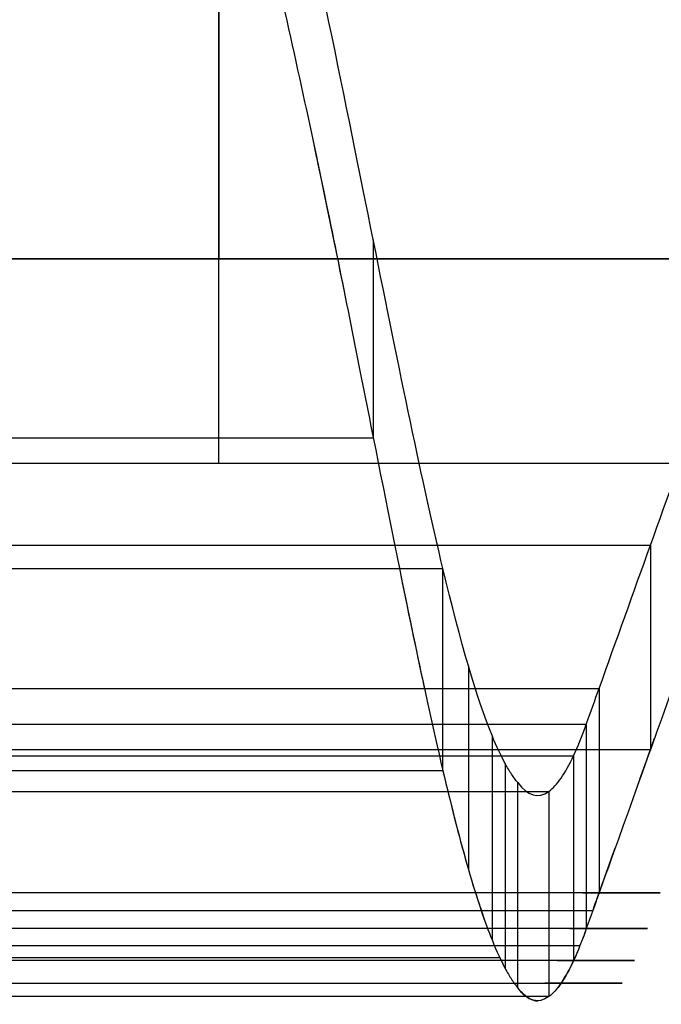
# Model space of a CAD drawing. Header units: millimetres. Extents: x -248 to 248, y -256 to 255.
# Tile 58 of 64: x 217 to 230, y 163 to 182. Entities that reach past the tile are written whole.
import ezdxf

# ---------------------------------------------------------------- set-up
doc = ezdxf.new("R2010")
doc.units = ezdxf.units.MM
doc.layers.add('Défaut', color=7, linetype='Continuous', true_color=0x000000)

msp = doc.modelspace()

# ---------------------------------------------------------------- linework, layer by layer
at = {"layer": 'Défaut'}
for p, q in [((220.927, 194.494, 300.149), (220.927, 177.526, 477.244)), ((220.927, 173.544, 476.862), (220.927, 190.512, 299.768))]:
    msp.add_line(p, q, dxfattribs=at)
for points, degree, knots in [([(225.294, 171.493, 652.008), (224.894, 173.164, 661.626), (224.458, 175.305, 671.16), (223.412, 180.5, 689.965), (222.809, 183.555, 699.235), (221.986, 187.048, 708.322)], 3, [-58.637732, -58.637732, -58.637732, -58.637732, -29.318866, -29.318866, 0, 0, 0, 0]), ([(221.986, 183.314, 709.757), (222.398, 181.543, 705.15), (222.755, 179.883, 700.495), (223.393, 176.793, 691.116), (223.674, 175.363, 686.39), (224.196, 172.732, 676.869), (224.436, 171.531, 672.07), (224.885, 169.364, 662.418), (225.094, 168.399, 657.568), (225.294, 167.552, 652.692)], 3, [0, 0, 0, 0, 14.84942, 14.84942, 29.698839, 29.698839, 44.548259, 44.548259, 59.397679, 59.397679, 59.397679, 59.397679]), ([(226.754, 167.321, 612.932), (226.95, 167.06, 606.545), (227.152, 167.003, 600.149), (227.517, 167.264, 588.884), (227.678, 167.496, 584.015), (227.924, 168.021, 576.721), (228.007, 168.227, 574.292), (228.173, 168.693, 569.44), (228.257, 168.925, 567.013), (228.674, 170.088, 554.883), (229.007, 171.017, 545.177), (230.008, 173.807, 516.063), (230.675, 175.667, 496.653), (231.342, 177.526, 477.244), (231.342, 177.526, 477.244), (231.342, 177.526, 477.244), (231.342, 177.526, 477.244)], 3, [0, 0, 0, 0, 19.187741, 19.187741, 33.82078, 33.82078, 41.1373, 41.1373, 48.45382, 48.45382, 77.719898, 77.719898, 136.252055, 136.252055, 136.252055, 136.252079, 136.252079, 136.252079, 136.252079]), ([(229.341, 171.947, 535.473), (229.341, 169.956, 535.282), (229.341, 167.966, 535.091), (229.341, 167.966, 535.091), (229.341, 167.966, 535.091)], 2, [0, 0, 0, 1, 1, 1.000008, 1.000008, 1.000008]), ([(228.34, 169.158, 564.587), (228.34, 167.167, 564.397), (228.34, 165.177, 564.207), (228.34, 165.176, 564.207), (228.34, 165.176, 564.207)], 2, [0, 0, 0, 1, 1, 1.000289, 1.000289, 1.000289]), ([(226.754, 167.321, 612.932), (226.745, 167.333, 613.226), (226.734, 167.345, 613.519), (226.714, 167.371, 614.106), (226.683, 167.411, 614.986), (226.653, 167.455, 615.866), (226.591, 167.547, 617.625), (226.55, 167.616, 618.797), (226.426, 167.842, 622.313), (226.342, 168.021, 624.655), (226.258, 168.227, 626.995)], 3, [0, 0, 0, 0, 0.881388, 0.881388, 1.762775, 3.52555, 3.52555, 7.0511, 7.0511, 14.1022, 14.1022, 14.1022, 14.1022]), ([(229.133, 167.388, 541.121), (229.203, 167.58, 539.111), (229.272, 167.773, 537.101), (229.367, 168.039, 534.329), (229.393, 168.112, 533.566), (229.419, 168.185, 532.804)], 3, [-64.590744, -64.590744, -64.590744, -64.590744, -58.529858, -58.529858, -56.230482, -56.230482, -56.230482, -56.230482]), ([(225.294, 167.552, 652.692), (225.466, 166.823, 648.493), (225.631, 166.182, 644.278), (225.951, 165.079, 635.828), (226.106, 164.616, 631.592), (226.258, 164.242, 627.346)], 3, [-25.588962, -25.588962, -25.588962, -25.588962, -12.794481, -12.794481, 0, 0, 0, 0]), ([(228.231, 164.871, 567.39), (228.267, 164.973, 566.329), (228.304, 165.075, 565.269), (228.445, 165.468, 561.168), (228.549, 165.758, 558.129), (228.653, 166.049, 555.09)], 3, [-90.995794, -90.995794, -90.995794, -90.995794, -87.794787, -87.794787, -78.631671, -78.631671, -78.631671, -78.631671]), ([(228.34, 165.176, 564.205), (228.34, 165.176, 564.205), (228.34, 165.176, 564.205), (116.17, 165.176, 564.205), (4, 165.177, 564.205)], 2, [-224.34026, -224.34026, -224.34026, -224.340123, -224.340123, 0, 0, 0]), ([(228.09, 164.478, 571.483), (228.09, 164.478, 571.483), (228.09, 164.478, 571.483), (116.045, 164.479, 571.483), (4, 164.48, 571.483)], 2, [0, 0, 0, 0.000216, 0.000216, 224.090179, 224.090179, 224.090179]), ([(226.258, 164.242, 627.346), (226.342, 164.034, 624.975), (226.426, 163.853, 622.602), (226.55, 163.623, 619.039), (226.591, 163.554, 617.851), (226.652, 163.46, 616.068), (226.673, 163.43, 615.474), (226.713, 163.375, 614.285), (226.735, 163.349, 613.69), (226.753, 163.324, 613.096)], 3, [-14.289903, -14.289903, -14.289903, -14.289903, -7.144951, -7.144951, -3.572476, -3.572476, -1.786238, -1.786238, 0, 0, 0, 0]), ([(227.842, 163.856, 578.865), (227.842, 163.856, 578.865), (227.842, 163.856, 578.865), (115.921, 163.856, 578.865), (4, 163.856, 578.865)], 2, [0, 0, 0, 0.000029, 0.000029, 223.841886, 223.841886, 223.841886]), ([(4, 163.414, 586.261), (115.799, 163.414, 586.261), (227.598, 163.414, 586.261), (227.598, 163.414, 586.261), (227.598, 163.414, 586.261)], 2, [-227.341633, -227.341633, -227.341633, 0, 0, 0.000001, 0.000001, 0.000001])]:
    msp.add_open_spline(points, degree=degree, knots=knots, dxfattribs=at)
for points, degree in [([(222.778, 179.752, 699.994), (223.001, 178.703, 696.959), (223.206, 177.701, 693.905), (223.397, 176.748, 690.837)], 3), ([(223.935, 177.902, 680.56), (223.935, 175.974, 681.093), (223.935, 174.046, 681.625)], 2), ([(231.342, 177.526, 477.244), (219.008, 177.526, 477.244), (206.675, 177.526, 477.244), (194.342, 177.526, 477.244)], 3), ([(194.342, 177.526, 477.244), (212.842, 177.526, 477.244), (231.342, 177.526, 477.244)], 2), ([(4, 174.042, 681.608), (113.968, 174.042, 681.608), (223.936, 174.042, 681.608)], 2), ([(194.342, 173.544, 476.862), (206.675, 173.544, 476.862), (219.008, 173.544, 476.862), (231.342, 173.544, 476.862)], 3), ([(194.425, 173.544, 476.862), (212.883, 173.544, 476.862), (231.342, 173.544, 476.862)], 2), ([(231.342, 173.544, 476.862), (230.341, 170.755, 505.977), (229.34, 167.966, 535.091), (228.34, 165.176, 564.205)], 3), ([(4, 171.947, 535.473), (116.67, 171.947, 535.473), (229.341, 171.947, 535.473)], 2), ([(4, 171.493, 652.008), (114.647, 171.493, 652.008), (225.294, 171.493, 652.008)], 2), ([(224.471, 171.37, 671.227), (224.64, 170.542, 667.759), (224.799, 169.775, 664.275), (224.952, 169.07, 660.778)], 3), ([(225.294, 167.552, 652.692), (225.294, 169.523, 652.35), (225.294, 171.493, 652.008)], 2), ([(226.258, 168.227, 626.995), (225.955, 168.965, 635.374), (225.638, 170.054, 643.722), (225.294, 171.493, 652.008)], 3), ([(225.791, 169.597, 639.537), (225.791, 167.614, 639.795), (225.791, 165.631, 640.054)], 2), ([(4, 169.158, 564.587), (116.17, 169.158, 564.587), (228.34, 169.158, 564.587)], 2), ([(4, 168.46, 571.866), (116.045, 168.46, 571.866), (228.09, 168.46, 571.866)], 2), ([(228.09, 168.46, 571.866), (228.09, 166.469, 571.679), (228.09, 164.477, 571.492)], 2), ([(226.258, 164.242, 627.346), (226.258, 166.235, 627.171), (226.258, 168.227, 626.995)], 2), ([(4, 167.965, 535.091), (116.67, 167.965, 535.091), (229.34, 167.965, 535.091)], 2), ([(4, 167.846, 579.152), (115.921, 167.846, 579.152), (227.842, 167.846, 579.152)], 2), ([(226.509, 167.691, 619.969), (226.509, 165.696, 620.098), (226.509, 163.7, 620.226)], 2), ([(227.842, 167.846, 579.152), (227.842, 165.851, 579.009), (227.842, 163.856, 578.866)], 2), ([(225.294, 167.552, 652.692), (114.647, 167.552, 652.692), (4, 167.552, 652.692)], 2), ([(225.281, 167.608, 653.014), (225.285, 167.59, 652.907), (225.289, 167.571, 652.799), (225.294, 167.552, 652.692)], 3), ([(225.294, 167.552, 652.692), (225.294, 167.552, 652.692), (225.294, 167.552, 652.692), (225.294, 167.552, 652.692)], 3), ([(225.294, 167.552, 652.692), (225.451, 166.888, 648.869), (225.602, 166.298, 645.033), (225.748, 165.781, 641.187)], 3), ([(226.753, 163.324, 613.096), (226.754, 165.323, 613.014), (226.754, 167.321, 612.932)], 2), ([(4, 167.151, 593.758), (115.679, 167.151, 593.758), (227.359, 167.151, 593.758)], 2), ([(227.359, 167.151, 593.758), (227.359, 165.152, 593.712), (227.359, 163.152, 593.665)], 2), ([(228.553, 165.769, 558.011), (228.482, 165.572, 560.076), (228.411, 165.374, 562.141), (228.34, 165.176, 564.205)], 3), ([(225.872, 165.358, 637.904), (225.958, 165.076, 635.616), (226.042, 164.819, 633.324), (226.125, 164.589, 631.029)], 3), ([(228.34, 165.176, 564.205), (228.257, 164.943, 566.631), (228.173, 164.712, 569.057), (228.09, 164.478, 571.483)], 3), ([(228.34, 165.176, 564.205), (228.308, 165.086, 565.146), (228.275, 164.996, 566.088), (228.243, 164.906, 567.029)], 3), ([(4, 164.827, 567.845), (116.107, 164.827, 567.845), (228.215, 164.827, 567.845)], 2), ([(228.09, 164.478, 571.483), (228.006, 164.242, 573.941), (227.924, 164.034, 576.402), (227.842, 163.856, 578.865)], 3), ([(228.09, 164.478, 571.483), (228.067, 164.413, 572.157), (228.044, 164.351, 572.831), (228.021, 164.29, 573.506)], 3), ([(228.127, 164.583, 570.394), (228.115, 164.548, 570.757), (228.102, 164.513, 571.12), (228.09, 164.478, 571.483)], 3), ([(4, 164.145, 575.171), (115.983, 164.145, 575.171), (227.965, 164.145, 575.171)], 2), ([(227.925, 164.047, 576.368), (227.897, 163.98, 577.2), (227.87, 163.916, 578.032), (227.842, 163.856, 578.865)], 3), ([(4, 163.912, 623.286), (115.201, 163.912, 623.286), (226.402, 163.912, 623.286)], 2), ([(227.842, 163.856, 578.865), (227.678, 163.501, 583.792), (227.517, 163.267, 588.727), (227.359, 163.152, 593.665)], 3), ([(227.842, 163.856, 578.865), (227.757, 163.673, 581.409), (227.673, 163.522, 583.955), (227.59, 163.403, 586.503)], 3), ([(227.53, 163.322, 588.352), (227.603, 163.414, 586.101), (227.677, 163.53, 583.851), (227.751, 163.672, 581.603)], 3), ([(226.737, 163.345, 613.589), (226.742, 163.338, 613.425), (226.748, 163.331, 613.26), (226.753, 163.324, 613.096)], 3), ([(227.359, 163.152, 593.665), (227.152, 163.002, 600.142), (226.951, 163.06, 606.622), (226.753, 163.324, 613.096)], 3), ([(226.753, 163.324, 613.096), (226.754, 163.324, 613.081), (226.754, 163.323, 613.066), (226.755, 163.322, 613.052)], 3), ([(227.359, 163.152, 593.665), (115.679, 163.152, 593.665), (4, 163.152, 593.665)], 2), ([(226.812, 163.252, 611.185), (226.921, 163.129, 607.611), (227.032, 163.068, 604.035), (227.144, 163.071, 600.458)], 3), ([(227.153, 163.071, 600.156), (227.081, 163.067, 602.465), (227.009, 163.089, 604.774), (226.938, 163.138, 607.082)], 3)]:
    msp.add_open_spline(points, degree=degree, dxfattribs=at)

doc.saveas('drawing.dxf')
